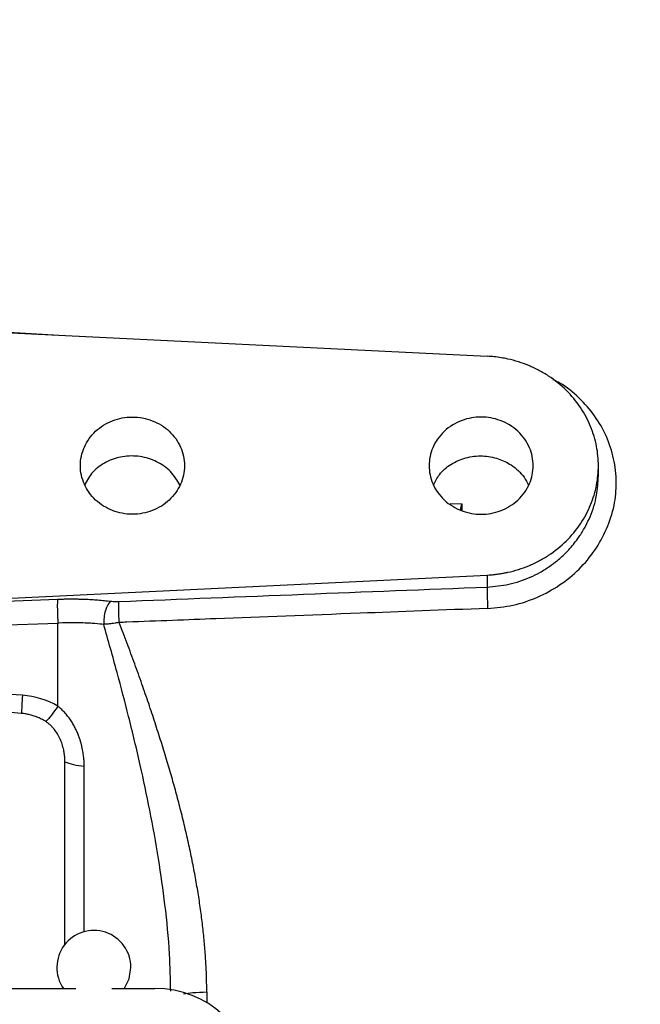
# Model space of a CAD drawing. Header units: inches. Extents: x 0.6 to 16.3, y 0.2 to 11.5.
# Tile 16 of 25: x 5.5 to 6.8, y 6.8 to 9. Entities that reach past the tile are written whole.
import ezdxf

# ---------------------------------------------------------------- set-up
doc = ezdxf.new("R2010")
doc.units = ezdxf.units.IN
doc.header["$MEASUREMENT"] = 0
doc.styles.add('SLDTEXTSTYLE0', font='TXT', dxfattribs={"width": 0.75})
doc.dimstyles.new('SLDDIMSTYLE3', dxfattribs={"dimtxt": 0.137795, "dimasz": 0.14, "dimexe": 0, "dimexo": 0.0625, "dimgap": 0.034449, "dimtad": 0, "dimdec": 1, "dimlfac": 1.5, "dimrnd": 1e-09, "dimzin": 12, "dimdsep": 46, "dimtxsty": 'SLDTEXTSTYLE0', "dimblk1": 'CLOSED', "dimblk2": 'CLOSED', "dimsah": 1, "dimcen": 0.09, "dimadec": 0, "dimazin": 3, "dimtfac": 1, "dimtdec": 1, "dimtofl": 0, "dimtmove": 0, "dimatfit": 3, "dimldrblk": 'CLOSED', "dimfxl": 0, "dimfrac": 2, "dimtolj": 1, "dimtzin": 12, "dimarcsym": 0})

# ---------------------------------------------------------------- blocks, each defined once
blk = doc.blocks.new('_Closed')
at = {"color": 0, "linetype": 'ByBlock', "lineweight": -2}
for p, q in [((-1, 0.166667), (0, 0)), ((-1, 0.166667), (-1, -0.166667)), ((0, 0), (-1, -0.166667)), ((0, 0), (-1, 0))]:
    blk.add_line(p, q, dxfattribs=at)
blk = doc.blocks.new('_D_9')
at = {"color": 7, "linetype": 'Continuous', "lineweight": 0}
for p, q in [((5.5122, 9.8131), (5.4703, 9.8131)), ((5.4703, 9.8131), (5.4703, 9.5943)), ((5.8177, 9.8131), (5.8597, 9.8131)), ((5.8597, 9.8131), (5.8597, 9.5943)), ((7.6651, 8.6894), (7.6651, 9.654)), ((4.6197, 9.6146), (5.3494, 9.6146)), ((7.6651, 9.6146), (5.9805, 9.6146)), ((5.4703, 9.5943), (5.5122, 9.5943)), ((5.8597, 9.5943), (5.8177, 9.5943))]:
    blk.add_line(p, q, dxfattribs=at)
at = {"color": 7, "linetype": 'Continuous', "lineweight": 18, "xscale": 0.14, "yscale": 0.14, "rotation": 180.0000000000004}
blk.add_blockref('_Closed', (4.6197, 9.6146), dxfattribs=at)
at = {"color": 7, "linetype": 'Continuous', "lineweight": 18, "xscale": 0.14, "yscale": 0.14}
blk.add_blockref('_Closed', (7.6651, 9.6146), dxfattribs=at)
at = {"color": 7, "linetype": 'Continuous', "lineweight": 18, "char_height": 0.1378, "attachment_point": 1, "style": 'SLDTEXTSTYLE0'}
for s, insert in [('116', (5.5122, 9.772)), ('4.6', (5.5377, 9.5658))]:
    blk.add_mtext(s, dxfattribs=dict(at, insert=insert))

msp = doc.modelspace()

# ---------------------------------------------------------------- linework, layer by layer
at = {"color": 8, "linetype": 'Continuous', "lineweight": 25}
for p, q in [((5.529, 8.27), (4.6197, 8.3225)), ((6.386, 7.906), (6.4117, 7.9057)), ((6.4086, 7.8919), (6.4117, 7.9057)), ((6.4101, 7.891), (6.4117, 7.9057)), ((6.4117, 7.9057), (6.4117, 7.8909)), ((5.5956, 6.9815), (5.5956, 7.3388)), ((5.8603, 6.8514), (5.8603, 6.8284))]:
    msp.add_line(p, q, dxfattribs=at)
at = {"color": 7, "linetype": 'Continuous', "lineweight": 25}
for p, q in [((4.6197, 8.3145), (6.4663, 8.2242)), ((6.7064, 7.9661), (6.7064, 7.988)), ((5.0001, 7.6801), (6.4663, 7.7518)), ((6.4663, 7.7518), (6.4663, 7.7258)), ((5.0001, 7.6801), (5.5379, 7.6996)), ((4.6197, 7.6146), (5.5386, 7.648)), ((5.5386, 7.4684), (5.5386, 7.648)), ((5.462, 7.492), (5.0015, 7.5203)), ((5.5539, 6.9525), (5.5539, 7.3486)), ((3.6618, 6.8588), (5.5776, 6.8588)), ((5.6551, 6.8588), (5.7482, 6.8588))]:
    msp.add_line(p, q, dxfattribs=at)
at = {"color": 7, "linetype": 'Continuous', "lineweight": 25, "flags": 128}
msp.add_lwpolyline([(5.6818, 6.8582), (5.6925, 6.8795), (5.6964, 6.9043)], dxfattribs=at)
at = {"color": 7, "linetype": 'Continuous', "lineweight": 25}
msp.add_arc((5.6164, 6.9043), 0.08, 0, 214.6193, dxfattribs=at)
msp.add_ellipse((5.7418, 6.6604), major_axis=(0.2087, 0.0437), ratio=0.927683, start_param=6.091166, end_param=7.631805, dxfattribs=at)
for points, knots in [([(6.4663, 7.7518), (6.4688, 7.7519), (6.4738, 7.7522), (6.4813, 7.7529), (6.4887, 7.7538), (6.4961, 7.7549), (6.5035, 7.7562), (6.5161, 7.7587), (6.5338, 7.7634), (6.5563, 7.7716), (6.5781, 7.7818), (6.6062, 7.7984), (6.638, 7.8241), (6.6689, 7.8612), (6.6909, 7.9024), (6.7036, 7.9452), (6.7077, 7.988), (6.7036, 8.0308), (6.6909, 8.0735), (6.6689, 8.1148), (6.638, 8.1518), (6.6062, 8.1775), (6.5781, 8.1941), (6.5563, 8.2043), (6.5338, 8.2125), (6.5137, 8.2178), (6.4962, 8.2212), (6.4813, 8.2232), (6.4713, 8.2238), (6.4663, 8.2242)], [0, 0, 0, 0, 0.009781, 0.019544, 0.029298, 0.039051, 0.048811, 0.058587, 0.089502, 0.120435, 0.152548, 0.18468, 0.250112, 0.315544, 0.379711, 0.441491, 0.500003, 0.558515, 0.620295, 0.684463, 0.749895, 0.815327, 0.84744, 0.879571, 0.910486, 0.941419, 0.960946, 0.98045, 1, 1, 1, 1]), ([(6.467, 7.6797), (6.4855, 7.6814), (6.5225, 7.6847), (6.5753, 7.7027), (6.6236, 7.7288), (6.6656, 7.7633), (6.7001, 7.8045), (6.7255, 7.8513), (6.7419, 7.901), (6.7467, 7.9525), (6.7409, 8.003), (6.725, 8.0516), (6.6998, 8.0963), (6.6653, 8.135), (6.6343, 8.161), (6.6135, 8.1712), (6.6088, 8.1736)], [0, 0, 0, 0, 0.076352, 0.152375, 0.228229, 0.303696, 0.37843, 0.453786, 0.530274, 0.603644, 0.67899, 0.753233, 0.828635, 0.9032, 0.978027, 1, 1, 1, 1]), ([(5.5873, 7.988), (5.5873, 7.9742), (5.5903, 7.9605), (5.6015, 7.9351), (5.6098, 7.9235), (5.6307, 7.9041), (5.6431, 7.8963), (5.6703, 7.8858), (5.685, 7.883), (5.7144, 7.883), (5.7291, 7.8858), (5.7563, 7.8963), (5.7688, 7.9041), (5.7896, 7.9235), (5.7979, 7.9351), (5.8092, 7.9605), (5.8121, 7.9742), (5.8121, 8.0017), (5.8092, 8.0154), (5.7979, 8.0408), (5.7896, 8.0525), (5.7688, 8.0719), (5.7563, 8.0797), (5.7291, 8.0902), (5.7144, 8.0929), (5.685, 8.0929), (5.6703, 8.0902), (5.6431, 8.0797), (5.6307, 8.0719), (5.6098, 8.0525), (5.6015, 8.0408), (5.5903, 8.0154), (5.5873, 8.0017), (5.5873, 7.988)], [0, 0, 0, 0, 0.0625, 0.0625, 0.125, 0.125, 0.1875, 0.1875, 0.25, 0.25, 0.3125, 0.3125, 0.375, 0.375, 0.4375, 0.4375, 0.5, 0.5, 0.5625, 0.5625, 0.625, 0.625, 0.6875, 0.6875, 0.75, 0.75, 0.8125, 0.8125, 0.875, 0.875, 0.9375, 0.9375, 1, 1, 1, 1]), ([(6.3407, 7.988), (6.3407, 7.9946), (6.342, 8.0078), (6.3481, 8.0273), (6.3584, 8.0459), (6.373, 8.0627), (6.391, 8.0763), (6.411, 8.086), (6.4319, 8.0917), (6.4531, 8.0935), (6.4742, 8.0917), (6.4952, 8.086), (6.5151, 8.0763), (6.5331, 8.0627), (6.5477, 8.0459), (6.558, 8.0273), (6.5642, 8.0078), (6.5661, 7.988), (6.5642, 7.9682), (6.558, 7.9487), (6.5477, 7.93), (6.5331, 7.9132), (6.5151, 7.8996), (6.4952, 7.89), (6.4743, 7.8843), (6.4531, 7.8824), (6.4319, 7.8843), (6.411, 7.89), (6.391, 7.8996), (6.373, 7.9132), (6.3584, 7.93), (6.3481, 7.9487), (6.342, 7.9682), (6.3407, 7.9814), (6.3407, 7.988)], [0, 0, 0, 0, 0.030008, 0.060005, 0.092161, 0.124999, 0.157838, 0.189994, 0.219987, 0.249999, 0.279992, 0.310005, 0.342161, 0.374999, 0.407838, 0.439994, 0.469987, 0.499999, 0.529992, 0.560005, 0.592161, 0.624999, 0.657838, 0.689994, 0.719987, 0.749999, 0.779992, 0.810005, 0.842161, 0.874999, 0.907838, 0.939994, 0.970002, 1, 1, 1, 1]), ([(5.8024, 7.9462), (5.7963, 7.9563), (5.784, 7.9768), (5.7529, 7.9981), (5.7165, 8.0095), (5.678, 8.0092), (5.6423, 7.9973), (5.6128, 7.9761), (5.6019, 7.9563), (5.5966, 7.9468)], [0, 0, 0, 0, 0.142806, 0.287798, 0.432688, 0.577456, 0.722371, 0.867662, 1, 1, 1, 1]), ([(6.3504, 7.9461), (6.3541, 7.9538), (6.3624, 7.9715), (6.3872, 7.9921), (6.4196, 8.0066), (6.4556, 8.0106), (6.4896, 8.0044), (6.5211, 7.9892), (6.5436, 7.9687), (6.5526, 7.9518), (6.5556, 7.946)], [0, 0, 0, 0, 0.104797, 0.238732, 0.377147, 0.51687, 0.648895, 0.767413, 0.920963, 1, 1, 1, 1]), ([(5.6704, 7.6946), (5.8034, 7.6999), (6.0687, 7.7103), (6.334, 7.7207), (6.4663, 7.7258)], [0, 0, 0, 0, 0.501337, 1, 1, 1, 1]), ([(5.5379, 7.6996), (5.5377, 7.6978), (5.5376, 7.6949), (5.5374, 7.6877), (5.5374, 7.6833), (5.5376, 7.6738), (5.5377, 7.6686), (5.5381, 7.6581), (5.5383, 7.6529), (5.5386, 7.648)], [0, 0, 0, 0, 0.25, 0.25, 0.5, 0.5, 0.75, 0.75, 1, 1, 1, 1]), ([(5.5379, 7.6996), (5.5407, 7.6997), (5.5464, 7.6999), (5.5548, 7.7001), (5.5633, 7.7002), (5.5717, 7.7002), (5.58, 7.7001), (5.5884, 7.6999), (5.5987, 7.6996), (5.6111, 7.699), (5.6252, 7.698), (5.6391, 7.6968), (5.6481, 7.6958), (5.6526, 7.6953)], [0, 0, 0, 0, 0.071602, 0.143049, 0.2144, 0.285716, 0.357056, 0.42848, 0.500049, 0.625138, 0.749946, 0.874793, 1, 1, 1, 1]), ([(5.6526, 7.6953), (5.6546, 7.6951), (5.6566, 7.6949), (5.6606, 7.6946), (5.6625, 7.6946), (5.6656, 7.6945), (5.6669, 7.6945), (5.6688, 7.6946), (5.6696, 7.6946), (5.6704, 7.6946)], [-0.06989646, -0.06989646, -0.06989646, -0.06989646, -0.0611594, -0.0611594, -0.04718011, -0.04718011, -0.02481324, -0.02481324, 0, 0, 0, 0]), ([(6.467, 7.6797), (6.3714, 7.6761), (6.2767, 7.6725), (6.0796, 7.665), (5.98, 7.6611), (5.8179, 7.6549), (5.7554, 7.6525), (5.6823, 7.6497), (5.6768, 7.6495), (5.6711, 7.6493)], [0.97201612, 0.97201612, 0.97201612, 0.97201612, 0.97753319, 0.97753319, 0.98475838, 0.98475838, 0.98927412, 0.98927412, 0.98963545, 0.98963545, 0.98963545, 0.98963545]), ([(5.6377, 7.645), (5.6321, 7.6457), (5.6265, 7.6462), (5.6115, 7.6474), (5.6021, 7.648), (5.5773, 7.6488), (5.5617, 7.6488), (5.5404, 7.6481), (5.5395, 7.6481), (5.5386, 7.648)], [1.1983158, 1.1983158, 1.1983158, 1.1983158, 1.4052593, 1.4052593, 1.5918, 1.5918, 1.708388, 1.708388, 1.7134738, 1.7134738, 1.7134738, 1.7134738]), ([(5.6711, 7.6494), (5.6699, 7.6492), (5.6669, 7.6486), (5.6616, 7.6478), (5.6548, 7.6468), (5.6466, 7.6458), (5.641, 7.6454), (5.6379, 7.6452)], [0, 0, 0, 0, 0.1076926, 0.2622662, 0.4630614, 0.7092738, 1, 1, 1, 1]), ([(5.8603, 6.8514), (5.8602, 6.8566), (5.8602, 6.867), (5.8598, 6.8828), (5.8593, 6.8987), (5.8584, 6.915), (5.8574, 6.9314), (5.8561, 6.948), (5.8546, 6.9648), (5.8529, 6.9819), (5.8509, 6.9992), (5.8487, 7.0166), (5.8463, 7.0343), (5.8436, 7.0522), (5.8407, 7.0703), (5.8376, 7.0887), (5.8343, 7.1072), (5.8307, 7.1259), (5.8268, 7.1449), (5.8228, 7.164), (5.8185, 7.1834), (5.814, 7.2029), (5.8093, 7.2227), (5.803, 7.2479), (5.7949, 7.2789), (5.7846, 7.3159), (5.7734, 7.3539), (5.7614, 7.3931), (5.7485, 7.4333), (5.7348, 7.4746), (5.7201, 7.5169), (5.7046, 7.5602), (5.6882, 7.6045), (5.6768, 7.6342), (5.6711, 7.6493)], [0, 0, 0, 0, 0.019116, 0.038471, 0.058069, 0.077914, 0.098009, 0.118359, 0.138965, 0.159833, 0.180964, 0.202362, 0.22403, 0.245971, 0.268187, 0.290682, 0.313458, 0.336516, 0.359861, 0.383493, 0.407416, 0.431632, 0.456142, 0.480948, 0.525658, 0.571942, 0.619811, 0.669275, 0.720343, 0.773022, 0.827321, 0.883246, 0.940803, 1, 1, 1, 1]), ([(5.46, 7.453), (5.4395, 7.4549), (5.3998, 7.4586), (5.3425, 7.4643), (5.2895, 7.4698), (5.2408, 7.4752), (5.1964, 7.4805), (5.1564, 7.4856), (5.1219, 7.4904), (5.0928, 7.4948), (5.0688, 7.4989), (5.0485, 7.5028), (5.0344, 7.506), (5.0254, 7.5083), (5.0204, 7.5097), (5.016, 7.5111), (5.0122, 7.5125), (5.009, 7.5138), (5.0064, 7.5151), (5.0043, 7.5164), (5.0028, 7.5177), (5.0018, 7.5189), (5.0016, 7.5198), (5.0015, 7.5203)], [0, 0, 0, 0, 0.132628, 0.256047, 0.37026, 0.475271, 0.571087, 0.657715, 0.735165, 0.795018, 0.847115, 0.891481, 0.92815, 0.940474, 0.951585, 0.961491, 0.970206, 0.977748, 0.984144, 0.98944, 0.99372, 0.99714, 1, 1, 1, 1]), ([(5.462, 7.492), (5.4615, 7.484), (5.4611, 7.4765), (5.4605, 7.4633), (5.4602, 7.4575), (5.46, 7.453)], [0, 0, 0, 0, 0.5, 0.5, 1, 1, 1, 1]), ([(5.5386, 7.4684), (5.5386, 7.4684), (5.5386, 7.4684), (5.5386, 7.4684), (5.5289, 7.4542), (5.5196, 7.4423), (5.5125, 7.4353)], [0.5616281, 0.5616281, 0.5616281, 0.5616281, 0.5616483, 0.5616483, 0.5616483, 1.0000202, 1.0000202, 1.0000202, 1.0000202]), ([(5.5956, 7.3388), (5.5956, 7.3394), (5.5956, 7.3408), (5.5956, 7.3432), (5.5955, 7.3461), (5.5953, 7.3496), (5.595, 7.3536), (5.5946, 7.3581), (5.594, 7.3632), (5.5932, 7.3688), (5.5921, 7.3748), (5.5907, 7.3814), (5.5889, 7.3884), (5.5867, 7.3958), (5.584, 7.4036), (5.5808, 7.4116), (5.577, 7.4199), (5.5725, 7.4284), (5.5673, 7.4369), (5.5614, 7.4453), (5.5546, 7.4535), (5.5471, 7.4614), (5.5414, 7.466), (5.5386, 7.4684)], [0, 0, 0, 0, 0.013037, 0.029843, 0.050412, 0.074738, 0.102806, 0.134599, 0.170088, 0.209235, 0.251988, 0.298284, 0.348041, 0.401141, 0.457381, 0.516617, 0.578699, 0.643467, 0.71075, 0.780377, 0.852078, 0.925436, 1, 1, 1, 1]), ([(5.5125, 7.4353), (5.5109, 7.4363), (5.5078, 7.4382), (5.5029, 7.4408), (5.4979, 7.4432), (5.4927, 7.4453), (5.4863, 7.4477), (5.4785, 7.4499), (5.4694, 7.4519), (5.4631, 7.4526), (5.46, 7.453)], [0, 0, 0, 0, 0.100242, 0.2001194, 0.2998794, 0.3997705, 0.5000398, 0.6666611, 0.8329336, 1, 1, 1, 1]), ([(5.5539, 7.3486), (5.5539, 7.3503), (5.5538, 7.3538), (5.5535, 7.359), (5.5529, 7.3641), (5.5522, 7.3692), (5.5507, 7.3767), (5.5482, 7.3863), (5.5437, 7.3978), (5.538, 7.4087), (5.5321, 7.4173), (5.5267, 7.4236), (5.5222, 7.428), (5.5175, 7.4319), (5.5141, 7.4342), (5.5125, 7.4353)], [0, 0, 0, 0, 0.052951, 0.105651, 0.158181, 0.210625, 0.263066, 0.388622, 0.511821, 0.637134, 0.757024, 0.820764, 0.882231, 0.941828, 1, 1, 1, 1])]:
    msp.add_open_spline(points, degree=3, knots=knots, dxfattribs=at)
at = {"color": 8, "linetype": 'Continuous', "lineweight": 25}
for points, knots in [([(6.4663, 7.7258), (6.4819, 7.7273), (6.5139, 7.7302), (6.5517, 7.7431), (6.5805, 7.7574), (6.6001, 7.7696), (6.6193, 7.7841), (6.6385, 7.8017), (6.6544, 7.8199), (6.6683, 7.8392), (6.6789, 7.8571), (6.6925, 7.8857), (6.7039, 7.922), (6.7056, 7.952), (6.7064, 7.9661)], [0, 0, 0, 0, 0.122324, 0.250077, 0.310004, 0.375308, 0.432326, 0.500146, 0.582495, 0.624803, 0.691274, 0.750059, 0.88237, 1, 1, 1, 1]), ([(5.7825, 6.8528), (5.7819, 6.8796), (5.7805, 6.942), (5.7709, 7.0375), (5.7563, 7.1413), (5.7381, 7.2419), (5.7163, 7.3444), (5.6925, 7.4435), (5.6661, 7.5448), (5.6475, 7.6106), (5.6377, 7.645)], [0, 0, 0, 0, 0.099331, 0.230695, 0.353518, 0.485765, 0.608292, 0.741966, 0.864966, 1, 1, 1, 1]), ([(5.81, 6.8472), (5.8165, 6.8483), (5.8311, 6.8506), (5.8499, 6.8511), (5.8603, 6.8514)], [0, 0, 0, 0, 0.451099, 1, 1, 1, 1])]:
    msp.add_open_spline(points, degree=3, knots=knots, dxfattribs=at)
at = {"color": 7, "linetype": 'Continuous', "lineweight": 25}
for points in [[(6.4663, 7.7258), (6.4661, 7.7224), (6.4659, 7.709), (6.4666, 7.689), (6.467, 7.6797)], [(5.6526, 7.6953), (5.6483, 7.6917), (5.64, 7.6768), (5.6372, 7.6547), (5.6377, 7.645)], [(5.6711, 7.6493), (5.6706, 7.6585), (5.67, 7.6781), (5.6701, 7.6913), (5.6704, 7.6946)], [(5.5386, 7.4684), (5.5156, 7.4821), (5.489, 7.4903), (5.462, 7.492)], [(5.5539, 7.3486), (5.5644, 7.3438), (5.5793, 7.3404), (5.5956, 7.3388)]]:
    msp.add_open_spline(points, degree=3, dxfattribs=at)

# ---------------------------------------------------------------- dimensions: what is measured, and where the dimension line sits
at = {"color": 7, "linetype": 'Continuous', "lineweight": 18}
dim = msp.add_linear_dim(base=(4.6197, 9.6146), p1=(7.6651, 8.65), p2=(4.6197, 10.0571), dimstyle='SLDDIMSTYLE3', dxfattribs=at)
dim.commit()
dim.dimension.update_dxf_attribs({"geometry": '_D_9', "text_midpoint": (5.665, 9.6146), "dimtype": 160})

doc.saveas('drawing.dxf')
